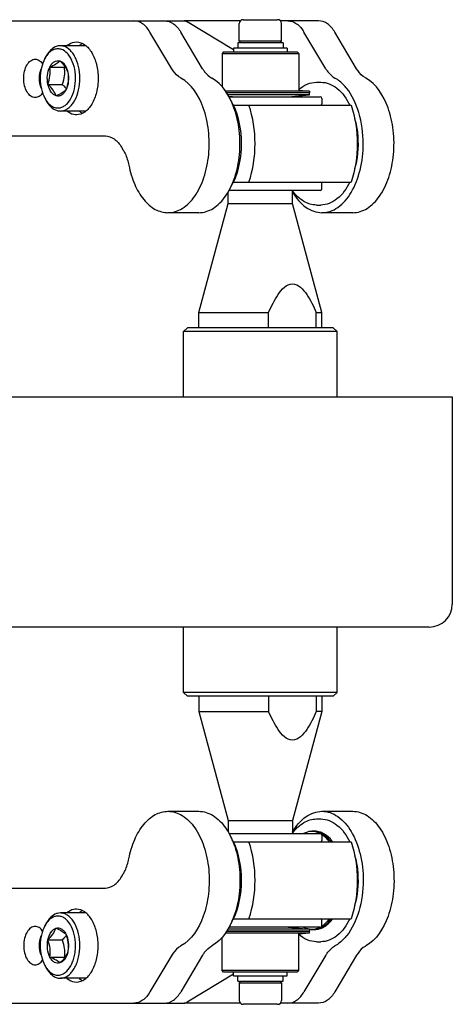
# Model space of a CAD drawing. Header units: millimetres. Extents: x 0 to 7560, y 0 to 5346.
# Tile 112 of 242: x 2393 to 2449, y 4322 to 4451. Entities that reach past the tile are written whole.
import ezdxf

# ---------------------------------------------------------------- set-up
doc = ezdxf.new("R2010")
doc.units = ezdxf.units.MM
for name, color, linetype in [('DUMMY_BOLT_M3_8_SWPW_PBL783', 7, 'Continuous'), ('DUMMY_BOLT_M3_8_SWPW_PBL845', 7, 'Continuous'), ('DUMMY_BOLT_M5_10_PBL786', 7, 'Continuous'), ('DUMMY_BOLT_M5_10_PBL840', 7, 'Continuous'), ('M2002301_PBL806', 7, 'Continuous'), ('M2002301_PBL825', 7, 'Continuous'), ('M2002401_PBL793', 7, 'Continuous'), ('M2002401_PBL839', 7, 'Continuous'), ('M2002501_PBL788', 7, 'Continuous'), ('M2002501_PBL844', 7, 'Continuous'), ('M2200703_PBL811', 7, 'Continuous'), ('M2200805_PBL815', 7, 'Continuous'), ('M2302201_PBL784', 7, 'Continuous'), ('M2302201_PBL836', 7, 'Continuous'), ('M2302401_PBL785', 7, 'Continuous'), ('M2302401_PBL835', 7, 'Continuous'), ('M2302601_PBL827', 7, 'Continuous'), ('M2302801_PBL782', 7, 'Continuous'), ('MISUMI_BD-13_PBL1608', 7, 'Continuous'), ('MISUMI_BD-13_PBL780', 7, 'Continuous'), ('MISUMI_BD-13_PBL781', 7, 'Continuous'), ('MISUMI_BD-13_PBL804', 7, 'Continuous'), ('MISUMI_BD-13_PBL843', 7, 'Continuous'), ('MISUMI_BD-13_PBL847', 7, 'Continuous'), ('MISUMI_MS5-8_PBL1705', 7, 'Continuous'), ('MISUMI_MS5-8_PBL1708', 7, 'Continuous'), ('NSK_F687ZZ1_PBL1607', 7, 'Continuous'), ('NSK_F687ZZ1_PBL1613', 7, 'Continuous'), ('NSK_F687ZZ1_PBL791', 7, 'Continuous'), ('NSK_F687ZZ1_PBL792', 7, 'Continuous'), ('NSK_F687ZZ1_PBL805', 7, 'Continuous'), ('NSK_F687ZZ1_PBL837', 7, 'Continuous'), ('NSK_F687ZZ1_PBL838', 7, 'Continuous'), ('NSK_F687ZZ1_PBL842', 7, 'Continuous')]:
    doc.layers.add(name, color=color, linetype=linetype)

msp = doc.modelspace()

# ---------------------------------------------------------------- linework, layer by layer
at = {"layer": 'DUMMY_BOLT_M3_8_SWPW_PBL783', "color": 7}
for p, q in [((2420.394, 4325.914), (2420.394, 4326.414)), ((2427.394, 4325.914), (2427.394, 4326.414)), ((2420.394, 4325.914), (2427.394, 4325.914)), ((2420.944, 4325.214), (2420.944, 4325.914)), ((2420.944, 4325.214), (2426.844, 4325.214)), ((2421.344, 4325.214), (2421.144, 4325.014)), ((2421.144, 4325.014), (2426.644, 4325.014)), ((2421.144, 4325.014), (2421.144, 4322.714)), ((2426.444, 4325.214), (2426.644, 4325.014)), ((2426.644, 4325.014), (2426.644, 4322.714)), ((2426.844, 4325.214), (2426.844, 4325.914)), ((2426.144, 4322.214), (2421.644, 4322.214))]:
    msp.add_line(p, q, dxfattribs=at)
for centre, start, end in [((2421.644, 4322.714), 180, 270), ((2426.144, 4322.714), 270, 0)]:
    msp.add_arc(centre, 0.5, start, end, dxfattribs=at)
at = {"layer": 'DUMMY_BOLT_M3_8_SWPW_PBL845', "color": 7}
for p, q in [((2421.144, 4447.714), (2421.144, 4450.014)), ((2421.644, 4450.514), (2426.144, 4450.514)), ((2426.644, 4447.714), (2426.644, 4450.014)), ((2426.844, 4447.514), (2420.944, 4447.514)), ((2420.944, 4447.514), (2420.944, 4446.814)), ((2426.644, 4447.714), (2421.144, 4447.714)), ((2421.344, 4447.514), (2421.144, 4447.714)), ((2426.444, 4447.514), (2426.644, 4447.714)), ((2426.844, 4447.514), (2426.844, 4446.814)), ((2427.394, 4446.814), (2420.394, 4446.814)), ((2420.394, 4446.814), (2420.394, 4446.314)), ((2427.394, 4446.814), (2427.394, 4446.314))]:
    msp.add_line(p, q, dxfattribs=at)
for centre, start, end in [((2421.644, 4450.014), 90, 180), ((2426.144, 4450.014), 0, 90)]:
    msp.add_arc(centre, 0.5, start, end, dxfattribs=at)
at = {"layer": 'DUMMY_BOLT_M5_10_PBL786', "color": 7}
for p, q in [((2401.171, 4334.114), (2397.837, 4334.114)), ((2395.808, 4332.439), (2395.952, 4332.706)), ((2396.21, 4330.6), (2398.073, 4330.6)), ((2396.483, 4328.337), (2398.346, 4328.337)), ((2395.808, 4327.289), (2395.952, 4327.022)), ((2401.171, 4325.614), (2397.837, 4325.614))]:
    msp.add_line(p, q, dxfattribs=at)
for centre, radius, start, end in [((2399.002, 4330.728), 3.623, 146.95488, 151.83497), ((2393.654, 4316.609), 12.631, 67.88077, 68.19826), ((2399.007, 4329.002), 3.628, 208.16998, 212.95849)]:
    msp.add_arc(centre, radius, start, end, dxfattribs=at)
for points, knots in [([(2397.336, 4334.03), (2397.054, 4333.935), (2396.495, 4333.558), (2396.118, 4333.016), (2395.952, 4332.706)], [0, 0, 0, 0, 0.4580252, 1, 1, 1, 1]), ([(2397.837, 4334.114), (2397.711, 4334.114), (2397.54, 4334.092), (2397.377, 4334.044), (2397.336, 4334.03)], [0, 0, 0, 0, 0.7459311, 1, 1, 1, 1]), ([(2398.339, 4325.698), (2398.666, 4325.809), (2399.13, 4326.15), (2399.591, 4326.763), (2399.899, 4327.348), (2400.136, 4328.015), (2400.354, 4328.996), (2400.416, 4330.278), (2400.172, 4331.743), (2399.709, 4332.823), (2399.194, 4333.483), (2398.774, 4333.839), (2398.317, 4334.062), (2397.994, 4334.114), (2397.837, 4334.114)], [0, 0, 0, 0, 0.1008776, 0.1595047, 0.2236383, 0.2926373, 0.3653944, 0.5161188, 0.6633359, 0.7953266, 0.8534909, 0.9061981, 0.9543989, 1, 1, 1, 1]), ([(2397.062, 4333.638), (2396.848, 4333.565), (2396.421, 4333.303), (2396.108, 4332.922), (2395.965, 4332.704)], [0, 0, 0, 0, 0.4646646, 1, 1, 1, 1]), ([(2397.97, 4326.09), (2398.664, 4326.324), (2399.305, 4327.264), (2399.657, 4328.406), (2399.83, 4329.375), (2399.827, 4330.607), (2399.506, 4331.971), (2398.975, 4332.923), (2398.416, 4333.433), (2397.976, 4333.662), (2397.51, 4333.74), (2397.206, 4333.686), (2397.062, 4333.638)], [0, 0, 0, 0, 0.2260904, 0.2980183, 0.3735578, 0.5280832, 0.6750414, 0.8021164, 0.8568854, 0.9065544, 0.9532537, 1, 1, 1, 1]), ([(2395.808, 4332.438), (2395.608, 4332.064), (2395.313, 4331.215), (2395.17, 4329.864), (2395.313, 4328.512), (2395.608, 4327.663), (2395.808, 4327.289)], [0, 0, 0, 0, 0.2392932, 0.5000082, 0.7607186, 1, 1, 1, 1]), ([(2396.21, 4330.6), (2396.247, 4330.785), (2396.412, 4331.378), (2396.827, 4331.987), (2397.244, 4332.128)], [0, 0, 0, 0, 0.2996501, 1, 1, 1, 1]), ([(2396.21, 4330.6), (2396.451, 4330.835), (2396.877, 4331.293), (2397.156, 4331.858), (2397.244, 4332.128)], [0, 0, 0, 0, 0.5428439, 1, 1, 1, 1]), ([(2397.244, 4332.128), (2397.358, 4332.166), (2397.61, 4332.197), (2397.982, 4332.066), (2398.308, 4331.785), (2398.475, 4331.533), (2398.55, 4331.391)], [0, 0, 0, 0, 0.2214919, 0.4493174, 0.7055843, 1, 1, 1, 1]), ([(2397.244, 4332.128), (2397.515, 4332.019), (2397.978, 4331.822), (2398.398, 4331.536), (2398.55, 4331.391)], [0, 0, 0, 0, 0.582522, 1, 1, 1, 1]), ([(2396.483, 4328.337), (2396.309, 4328.666), (2396.104, 4329.428), (2396.132, 4330.21), (2396.21, 4330.6)], [0, 0, 0, 0, 0.4832962, 1, 1, 1, 1]), ([(2396.483, 4328.337), (2396.526, 4328.711), (2396.543, 4329.487), (2396.341, 4330.234), (2396.21, 4330.6)], [0, 0, 0, 0, 0.4926029, 1, 1, 1, 1]), ([(2398.615, 4331.2), (2398.576, 4331.148), (2398.407, 4330.938), (2398.22, 4330.743), (2398.073, 4330.6)], [0, 0, 0, 0, 0.2408808, 1, 1, 1, 1]), ([(2398.55, 4331.391), (2398.68, 4331.025), (2398.883, 4330.277), (2398.866, 4329.502), (2398.822, 4329.127)], [0, 0, 0, 0, 0.5073971, 1, 1, 1, 1]), ([(2398.55, 4331.391), (2398.723, 4331.062), (2398.928, 4330.3), (2398.9, 4329.518), (2398.822, 4329.127)], [0, 0, 0, 0, 0.4832962, 1, 1, 1, 1]), ([(2398.822, 4329.127), (2398.734, 4328.858), (2398.456, 4328.293), (2398.03, 4327.835), (2397.789, 4327.6)], [0, 0, 0, 0, 0.4571595, 1, 1, 1, 1]), ([(2398.822, 4329.127), (2398.785, 4328.943), (2398.62, 4328.349), (2398.205, 4327.741), (2397.789, 4327.6)], [0, 0, 0, 0, 0.2996501, 1, 1, 1, 1]), ([(2398.353, 4329.468), (2398.364, 4329.373), (2398.397, 4328.996), (2398.378, 4328.616), (2398.346, 4328.337)], [0, 0, 0, 0, 0.254111, 1, 1, 1, 1]), ([(2397.789, 4327.6), (2397.675, 4327.561), (2397.423, 4327.531), (2397.05, 4327.661), (2396.724, 4327.942), (2396.557, 4328.195), (2396.483, 4328.337)], [0, 0, 0, 0, 0.2214919, 0.4493174, 0.7055843, 1, 1, 1, 1]), ([(2397.789, 4327.6), (2397.637, 4327.745), (2397.217, 4328.031), (2396.754, 4328.228), (2396.483, 4328.337)], [0, 0, 0, 0, 0.4174814, 1, 1, 1, 1]), ([(2395.952, 4327.022), (2396.064, 4326.812), (2396.311, 4326.431), (2396.771, 4325.973), (2397.286, 4325.682), (2397.659, 4325.614), (2397.837, 4325.614)], [0, 0, 0, 0, 0.2897733, 0.5493254, 0.7825457, 1, 1, 1, 1]), ([(2395.963, 4327.028), (2396.087, 4326.836), (2396.36, 4326.496), (2396.867, 4326.132), (2397.427, 4325.978), (2397.799, 4326.032), (2397.97, 4326.09)], [0, 0, 0, 0, 0.2877449, 0.5416552, 0.7725339, 1, 1, 1, 1]), ([(2397.837, 4325.614), (2397.964, 4325.614), (2398.135, 4325.636), (2398.298, 4325.684), (2398.339, 4325.698)], [0, 0, 0, 0, 0.7459311, 1, 1, 1, 1])]:
    msp.add_open_spline(points, degree=3, knots=knots, dxfattribs=at)
msp.add_open_spline([(2398.073, 4330.6), (2398.204, 4330.234), (2398.306, 4329.854), (2398.353, 4329.468)], degree=3, dxfattribs=at)
at = {"layer": 'DUMMY_BOLT_M5_10_PBL840', "color": 7}
for p, q in [((2401.171, 4447.114), (2397.837, 4447.114)), ((2395.808, 4445.439), (2395.952, 4445.706)), ((2396.459, 4444.346), (2398.322, 4444.346)), ((2396.222, 4442.071), (2398.085, 4442.071)), ((2395.808, 4440.289), (2395.952, 4440.022)), ((2401.171, 4438.614), (2397.837, 4438.614))]:
    msp.add_line(p, q, dxfattribs=at)
for centre, radius, start, end in [((2399.004, 4443.728), 3.625, 147.01415, 151.83468), ((2393.751, 4454.893), 11.496, 293.433, 294.00645), ((2399.002, 4441.999), 3.623, 208.16328, 213.02001)]:
    msp.add_arc(centre, radius, start, end, dxfattribs=at)
for points, knots in [([(2397.837, 4447.114), (2397.659, 4447.114), (2397.286, 4447.046), (2396.771, 4446.754), (2396.311, 4446.297), (2396.064, 4445.916), (2395.952, 4445.706)], [0, 0, 0, 0, 0.2174552, 0.4506753, 0.7102268, 1, 1, 1, 1]), ([(2397.837, 4438.614), (2397.995, 4438.614), (2398.322, 4438.666), (2398.782, 4438.893), (2399.205, 4439.256), (2399.722, 4439.927), (2400.184, 4441.022), (2400.419, 4442.504), (2400.333, 4444.032), (2399.99, 4445.225), (2399.553, 4446.026), (2399.079, 4446.627), (2398.605, 4446.953), (2398.274, 4447.05)], [0, 0, 0, 0, 0.0457257, 0.0941009, 0.1470586, 0.2055477, 0.3383055, 0.4861925, 0.6371658, 0.7782568, 0.8419691, 0.9000762, 1, 1, 1, 1]), ([(2397.912, 4446.656), (2397.743, 4446.706), (2397.38, 4446.743), (2396.84, 4446.58), (2396.35, 4446.22), (2396.085, 4445.888), (2395.963, 4445.701)], [0, 0, 0, 0, 0.2263622, 0.4577935, 0.7124043, 1, 1, 1, 1]), ([(2397.121, 4439.071), (2397.265, 4439.029), (2397.572, 4438.989), (2398.036, 4439.087), (2398.472, 4439.335), (2399.021, 4439.869), (2399.536, 4440.84), (2399.837, 4442.217), (2399.818, 4443.682), (2399.528, 4444.85), (2399.127, 4445.642), (2398.685, 4446.237), (2398.23, 4446.563), (2397.912, 4446.656)], [0, 0, 0, 0, 0.0463118, 0.0929958, 0.142978, 0.1982253, 0.3261861, 0.4733045, 0.6269891, 0.772394, 0.8381982, 0.8980448, 1, 1, 1, 1]), ([(2395.808, 4445.438), (2395.608, 4445.065), (2395.313, 4444.215), (2395.17, 4442.864), (2395.313, 4441.513), (2395.608, 4440.663), (2395.808, 4440.289)], [0, 0, 0, 0, 0.2392882, 0.4999992, 0.7607101, 1, 1, 1, 1]), ([(2396.222, 4442.071), (2396.137, 4442.459), (2396.099, 4443.243), (2396.292, 4444.01), (2396.459, 4444.346)], [0, 0, 0, 0, 0.5145339, 1, 1, 1, 1]), ([(2396.222, 4442.071), (2396.347, 4442.439), (2396.538, 4443.192), (2396.509, 4443.97), (2396.459, 4444.346)], [0, 0, 0, 0, 0.5063994, 1, 1, 1, 1]), ([(2396.459, 4444.346), (2396.532, 4444.491), (2396.695, 4444.75), (2397.015, 4445.045), (2397.384, 4445.191), (2397.638, 4445.173), (2397.753, 4445.139)], [0, 0, 0, 0, 0.2956355, 0.5531933, 0.781011, 1, 1, 1, 1]), ([(2396.459, 4444.346), (2396.73, 4444.463), (2397.193, 4444.676), (2397.606, 4444.984), (2397.753, 4445.139)], [0, 0, 0, 0, 0.5797223, 1, 1, 1, 1]), ([(2397.753, 4445.139), (2397.997, 4444.912), (2398.429, 4444.47), (2398.718, 4443.919), (2398.81, 4443.657)], [0, 0, 0, 0, 0.5449808, 1, 1, 1, 1]), ([(2397.753, 4445.139), (2397.878, 4445.102), (2398.199, 4444.924), (2398.588, 4444.404), (2398.752, 4443.924), (2398.81, 4443.657)], [0, 0, 0, 0, 0.2048422, 0.5674329, 1, 1, 1, 1]), ([(2398.322, 4444.346), (2398.334, 4444.253), (2398.376, 4443.875), (2398.377, 4443.493), (2398.347, 4443.208)], [0, 0, 0, 0, 0.2466506, 1, 1, 1, 1]), ([(2398.81, 4443.657), (2398.86, 4443.281), (2398.889, 4442.504), (2398.698, 4441.75), (2398.573, 4441.382)], [0, 0, 0, 0, 0.4936006, 1, 1, 1, 1]), ([(2398.81, 4443.657), (2398.895, 4443.269), (2398.934, 4442.484), (2398.741, 4441.718), (2398.573, 4441.382)], [0, 0, 0, 0, 0.5145339, 1, 1, 1, 1]), ([(2397.279, 4440.589), (2397.155, 4440.625), (2396.833, 4440.804), (2396.444, 4441.323), (2396.28, 4441.804), (2396.222, 4442.071)], [0, 0, 0, 0, 0.2048422, 0.5674329, 1, 1, 1, 1]), ([(2397.279, 4440.589), (2397.186, 4440.851), (2396.897, 4441.402), (2396.466, 4441.844), (2396.222, 4442.071)], [0, 0, 0, 0, 0.4550225, 1, 1, 1, 1]), ([(2398.085, 4442.071), (2398.134, 4442.026), (2398.32, 4441.848), (2398.496, 4441.661), (2398.617, 4441.513)], [0, 0, 0, 0, 0.2581112, 1, 1, 1, 1]), ([(2398.573, 4441.382), (2398.425, 4441.228), (2398.012, 4440.92), (2397.549, 4440.706), (2397.279, 4440.589)], [0, 0, 0, 0, 0.4202811, 1, 1, 1, 1]), ([(2398.573, 4441.382), (2398.501, 4441.237), (2398.338, 4440.977), (2398.017, 4440.683), (2397.648, 4440.536), (2397.394, 4440.555), (2397.279, 4440.589)], [0, 0, 0, 0, 0.2956355, 0.5531933, 0.781011, 1, 1, 1, 1]), ([(2395.952, 4440.022), (2396.125, 4439.7), (2396.516, 4439.14), (2397.106, 4438.764), (2397.401, 4438.677)], [0, 0, 0, 0, 0.5434607, 1, 1, 1, 1]), ([(2395.965, 4440.025), (2396.113, 4439.797), (2396.442, 4439.4), (2396.895, 4439.137), (2397.121, 4439.071)], [0, 0, 0, 0, 0.5367437, 1, 1, 1, 1])]:
    msp.add_open_spline(points, degree=3, knots=knots, dxfattribs=at)
for points in [[(2398.274, 4447.05), (2398.133, 4447.092), (2397.984, 4447.114), (2397.837, 4447.114)], [(2398.347, 4443.208), (2398.307, 4442.821), (2398.21, 4442.439), (2398.085, 4442.071)], [(2397.401, 4438.677), (2397.542, 4438.636), (2397.69, 4438.614), (2397.837, 4438.614)]]:
    msp.add_open_spline(points, degree=3, dxfattribs=at)
at = {"layer": 'M2002301_PBL806', "color": 7}
for p, q in [((2415.894, 4362.364), (2415.894, 4360.364)), ((2424.963, 4362.364), (2424.963, 4360.364)), ((2431.179, 4362.364), (2431.179, 4360.364)), ((2431.894, 4362.364), (2431.894, 4360.364)), ((2415.894, 4360.364), (2424.963, 4360.364)), ((2415.894, 4360.364), (2419.694, 4346.182)), ((2431.894, 4360.364), (2428.094, 4346.182)), ((2431.894, 4360.364), (2431.179, 4360.364)), ((2419.694, 4346.182), (2428.094, 4346.182)), ((2419.694, 4346.182), (2419.694, 4344.669)), ((2428.094, 4346.182), (2428.094, 4344.464))]:
    msp.add_line(p, q, dxfattribs=at)
msp.add_open_spline([(2431.179, 4360.364), (2430.999, 4359.958), (2430.624, 4359.162), (2429.967, 4358.035), (2429.225, 4357.056), (2428.071, 4356.431), (2426.916, 4357.056), (2426.174, 4358.035), (2425.517, 4359.162), (2425.143, 4359.958), (2424.963, 4360.364)], degree=3, knots=[0, 0, 0, 0, 0.1321698, 0.261999, 0.3867483, 0.500001, 0.613254, 0.7380016, 0.8678303, 1, 1, 1, 1], dxfattribs=at)
at = {"layer": 'M2002301_PBL825', "color": 7}
for p, q in [((2419.694, 4426.546), (2419.694, 4428.059)), ((2428.094, 4426.546), (2428.094, 4428.264)), ((2415.894, 4412.364), (2419.694, 4426.546)), ((2419.694, 4426.546), (2428.094, 4426.546)), ((2431.894, 4412.364), (2428.094, 4426.546)), ((2415.894, 4412.364), (2424.963, 4412.364)), ((2415.894, 4410.364), (2415.894, 4412.364)), ((2424.963, 4410.364), (2424.963, 4412.364)), ((2431.179, 4412.364), (2431.894, 4412.364)), ((2431.179, 4410.364), (2431.179, 4412.364)), ((2431.894, 4410.364), (2431.894, 4412.364))]:
    msp.add_line(p, q, dxfattribs=at)
msp.add_open_spline([(2424.963, 4412.364), (2425.143, 4412.77), (2425.517, 4413.566), (2426.174, 4414.693), (2426.916, 4415.672), (2428.071, 4416.297), (2429.225, 4415.672), (2429.967, 4414.693), (2430.624, 4413.566), (2430.999, 4412.77), (2431.179, 4412.364)], degree=3, knots=[0, 0, 0, 0, 0.1321698, 0.261999, 0.3867483, 0.500001, 0.613254, 0.7380016, 0.8678303, 1, 1, 1, 1], dxfattribs=at)
at = {"layer": 'M2002401_PBL793', "color": 7}
for p, q in [((2420.358, 4343.364), (2435.722, 4343.364)), ((2420.359, 4333.364), (2435.722, 4333.364))]:
    msp.add_line(p, q, dxfattribs=at)
for points in [[(2422.401, 4333.364), (2422.95, 4334.96), (2423.449, 4338.364), (2422.95, 4341.768), (2422.401, 4343.364)], [(2435.722, 4343.364), (2436.272, 4341.768), (2436.771, 4338.364), (2436.272, 4334.96), (2435.722, 4333.364)]]:
    msp.add_open_spline(points, degree=3, dxfattribs=at)
at = {"layer": 'M2002401_PBL839', "color": 7}
for p, q in [((2420.358, 4439.364), (2435.722, 4439.364)), ((2420.359, 4429.364), (2435.722, 4429.364))]:
    msp.add_line(p, q, dxfattribs=at)
for points in [[(2422.401, 4429.364), (2422.95, 4430.96), (2423.449, 4434.364), (2422.95, 4437.768), (2422.401, 4439.364)], [(2435.722, 4439.364), (2436.272, 4437.768), (2436.771, 4434.364), (2436.272, 4430.96), (2435.722, 4429.364)]]:
    msp.add_open_spline(points, degree=3, dxfattribs=at)
at = {"layer": 'M2002501_PBL788', "color": 7}
for p, q in [((2418.894, 4326.614), (2418.894, 4330.981)), ((2428.894, 4326.614), (2428.894, 4331.388)), ((2428.894, 4326.614), (2418.894, 4326.614)), ((2419.094, 4326.414), (2418.894, 4326.614)), ((2428.694, 4326.414), (2419.095, 4326.414)), ((2428.694, 4326.414), (2428.894, 4326.614))]:
    msp.add_line(p, q, dxfattribs=at)
at = {"layer": 'M2002501_PBL844', "color": 7}
for p, q in [((2419.094, 4446.314), (2418.894, 4446.114)), ((2418.894, 4446.114), (2428.894, 4446.114)), ((2418.894, 4446.114), (2418.894, 4441.747)), ((2419.095, 4446.314), (2428.694, 4446.314)), ((2428.694, 4446.314), (2428.894, 4446.114)), ((2428.894, 4446.114), (2428.894, 4441.339))]:
    msp.add_line(p, q, dxfattribs=at)
at = {"layer": 'M2200703_PBL811', "color": 7}
for p, q in [((2414.394, 4410.364), (2413.894, 4409.864)), ((2433.894, 4409.864), (2413.894, 4409.864)), ((2413.894, 4401.364), (2413.894, 4409.864)), ((2433.394, 4410.364), (2414.394, 4410.364)), ((2433.394, 4410.364), (2433.894, 4409.864)), ((2433.894, 4401.364), (2433.894, 4409.864)), ((2413.894, 4362.864), (2413.894, 4371.364)), ((2433.894, 4362.864), (2433.894, 4371.364)), ((2433.894, 4362.864), (2413.894, 4362.864)), ((2414.394, 4362.364), (2413.894, 4362.864)), ((2433.394, 4362.364), (2414.394, 4362.364)), ((2433.394, 4362.364), (2433.894, 4362.864))]:
    msp.add_line(p, q, dxfattribs=at)
at = {"layer": 'M2200805_PBL815', "color": 7}
for p, q in [((1997.663, 4401.364), (2448.894, 4401.364)), ((2448.894, 4401.364), (2448.894, 4374.364)), ((2445.894, 4371.364), (1962.862, 4371.364))]:
    msp.add_line(p, q, dxfattribs=at)
msp.add_arc((2445.894, 4374.364), 3, 270, 0, dxfattribs=at)
at = {"layer": 'M2302201_PBL784', "color": 7}
for p, q in [((2431.919, 4347.364), (2435.932, 4347.364)), ((2432.424, 4328.602), (2429.575, 4323.828)), ((2436.436, 4328.602), (2433.588, 4323.828)), ((2421.311, 4322.364), (2413.966, 4322.364)), ((2431.478, 4322.364), (2426.477, 4322.364))]:
    msp.add_line(p, q, dxfattribs=at)
for points, knots in [([(2428.091, 4344.676), (2428.539, 4345.438), (2429.569, 4346.748), (2431.189, 4347.364), (2431.919, 4347.364)], [0, 0, 0, 0, 0.5476437, 1, 1, 1, 1]), ([(2431.919, 4347.364), (2432.273, 4347.364), (2433.009, 4347.238), (2434.446, 4346.482), (2435.952, 4344.644), (2437.038, 4341.734), (2437.289, 4339.519), (2437.289, 4338.363)], [0, 0, 0, 0, 0.0929816, 0.1919428, 0.4209948, 0.6962676, 1, 1, 1, 1]), ([(2435.932, 4347.364), (2436.577, 4347.364), (2437.994, 4346.894), (2439.612, 4345.162), (2440.758, 4342.703), (2441.345, 4339.765), (2441.309, 4336.654), (2440.532, 4333.091), (2439.024, 4330.596), (2437.612, 4329.816)], [0, 0, 0, 0, 0.0922235, 0.2007271, 0.3301354, 0.4752226, 0.6256434, 0.7695978, 1, 1, 1, 1]), ([(2437.289, 4338.363), (2437.289, 4337.004), (2436.957, 4334.452), (2435.869, 4332.073), (2435.129, 4331.148)], [0, 0, 0, 0, 0.53422, 1, 1, 1, 1]), ([(2435.129, 4331.148), (2435.016, 4331.007), (2434.571, 4330.495), (2434.035, 4330.056), (2433.6, 4329.816)], [0, 0, 0, 0, 0.2670008, 1, 1, 1, 1]), ([(2432.424, 4328.602), (2432.503, 4328.736), (2432.816, 4329.207), (2433.24, 4329.617), (2433.6, 4329.816)], [0, 0, 0, 0, 0.2747053, 1, 1, 1, 1]), ([(2437.612, 4329.816), (2437.499, 4329.753), (2437.026, 4329.436), (2436.66, 4328.978), (2436.436, 4328.602)], [0, 0, 0, 0, 0.2283127, 1, 1, 1, 1]), ([(2427.466, 4322.364), (2427.867, 4322.364), (2428.756, 4322.698), (2429.327, 4323.412), (2429.575, 4323.828)], [0, 0, 0, 0, 0.4530056, 1, 1, 1, 1]), ([(2433.588, 4323.828), (2433.339, 4323.412), (2432.769, 4322.698), (2431.879, 4322.364), (2431.478, 4322.364)], [0, 0, 0, 0, 0.5469944, 1, 1, 1, 1])]:
    msp.add_open_spline(points, degree=3, knots=knots, dxfattribs=at)
at = {"layer": 'M2302201_PBL836', "color": 7}
for p, q in [((2381.726, 4450.364), (2411.416, 4450.364)), ((2412.361, 4444.125), (2409.512, 4448.899)), ((2416.373, 4444.125), (2413.525, 4448.899)), ((2381.726, 4435.364), (2403.696, 4435.364)), ((2405.805, 4433.899), (2406.033, 4433.519)), ((2415.869, 4425.364), (2411.857, 4425.364))]:
    msp.add_line(p, q, dxfattribs=at)
for points, knots in [([(2409.512, 4448.899), (2409.264, 4449.315), (2408.694, 4450.03), (2407.804, 4450.364), (2407.403, 4450.364)], [0, 0, 0, 0, 0.5469944, 1, 1, 1, 1]), ([(2411.416, 4450.364), (2411.817, 4450.364), (2412.706, 4450.03), (2413.277, 4449.315), (2413.525, 4448.899)], [0, 0, 0, 0, 0.4530056, 1, 1, 1, 1]), ([(2398.673, 4447.126), (2398.766, 4447.203), (2399.133, 4447.468), (2399.593, 4447.614), (2399.924, 4447.614)], [0, 0, 0, 0, 0.26916, 1, 1, 1, 1]), ([(2399.924, 4447.614), (2400.305, 4447.614), (2401.15, 4447.295), (2402.047, 4446.179), (2402.627, 4444.642), (2402.827, 4442.864), (2402.627, 4441.085), (2402.047, 4439.549), (2401.15, 4438.433), (2400.305, 4438.114), (2399.924, 4438.114)], [0, 0, 0, 0, 0.0950665, 0.2098471, 0.3477914, 0.5, 0.6522086, 0.7901529, 0.9049335, 1, 1, 1, 1]), ([(2394.554, 4440.364), (2394.353, 4440.364), (2393.908, 4440.532), (2393.436, 4441.119), (2393.131, 4441.928), (2393.026, 4442.864), (2393.131, 4443.8), (2393.436, 4444.608), (2393.908, 4445.196), (2394.353, 4445.364), (2394.554, 4445.364)], [0, 0, 0, 0, 0.0950719, 0.2098478, 0.3477908, 0.5, 0.6522092, 0.7901522, 0.9049281, 1, 1, 1, 1]), ([(2394.554, 4445.364), (2394.734, 4445.364), (2395.13, 4445.233), (2395.404, 4444.935), (2395.525, 4444.761)], [0, 0, 0, 0, 0.4592195, 1, 1, 1, 1]), ([(2413.537, 4442.912), (2413.424, 4442.974), (2412.95, 4443.291), (2412.585, 4443.749), (2412.361, 4444.125)], [0, 0, 0, 0, 0.2283127, 1, 1, 1, 1]), ([(2416.373, 4444.125), (2416.453, 4443.992), (2416.766, 4443.521), (2417.19, 4443.111), (2417.549, 4442.912)], [0, 0, 0, 0, 0.2747053, 1, 1, 1, 1]), ([(2411.856, 4425.364), (2412.502, 4425.364), (2413.919, 4425.833), (2415.537, 4427.566), (2416.683, 4430.024), (2417.27, 4432.963), (2417.234, 4436.073), (2416.457, 4439.637), (2414.949, 4442.132), (2413.537, 4442.912)], [0, 0, 0, 0, 0.0922235, 0.2007271, 0.3301354, 0.4752226, 0.6256434, 0.7695978, 1, 1, 1, 1]), ([(2415.869, 4425.364), (2416.515, 4425.364), (2417.931, 4425.833), (2419.549, 4427.566), (2420.695, 4430.024), (2421.283, 4432.963), (2421.246, 4436.073), (2420.469, 4439.637), (2418.962, 4442.132), (2417.549, 4442.912)], [0, 0, 0, 0, 0.0922235, 0.2007271, 0.3301354, 0.4752226, 0.6256434, 0.7695978, 1, 1, 1, 1]), ([(2395.527, 4440.969), (2395.406, 4440.794), (2395.131, 4440.496), (2394.735, 4440.364), (2394.554, 4440.364)], [0, 0, 0, 0, 0.5409221, 1, 1, 1, 1]), ([(2399.924, 4438.114), (2399.816, 4438.114), (2399.362, 4438.157), (2398.939, 4438.382), (2398.673, 4438.602)], [0, 0, 0, 0, 0.2387521, 1, 1, 1, 1]), ([(2403.696, 4435.364), (2404.097, 4435.364), (2404.987, 4435.03), (2405.557, 4434.315), (2405.805, 4433.899)], [0, 0, 0, 0, 0.4530056, 1, 1, 1, 1]), ([(2406.033, 4433.519), (2406.117, 4433.377), (2406.445, 4432.756), (2406.653, 4432.075), (2406.756, 4431.548)], [0, 0, 0, 0, 0.2344173, 1, 1, 1, 1]), ([(2406.756, 4431.548), (2406.924, 4430.694), (2407.393, 4429.107), (2408.546, 4427.096), (2410.051, 4425.719), (2411.286, 4425.364), (2411.856, 4425.364)], [0, 0, 0, 0, 0.3039444, 0.5726116, 0.800828, 1, 1, 1, 1])]:
    msp.add_open_spline(points, degree=3, knots=knots, dxfattribs=at)
for points in [[(2400.3, 4447.144), (2400.429, 4447.248), (2400.569, 4447.341), (2400.718, 4447.415)], [(2400.718, 4438.312), (2400.569, 4438.387), (2400.429, 4438.479), (2400.3, 4438.584)]]:
    msp.add_open_spline(points, degree=3, dxfattribs=at)
at = {"layer": 'M2302401_PBL785', "color": 7}
for p, q in [((2411.857, 4347.364), (2415.869, 4347.364)), ((2405.805, 4338.828), (2406.033, 4339.209)), ((2381.726, 4337.364), (2403.696, 4337.364)), ((2412.361, 4328.602), (2409.512, 4323.828)), ((2416.373, 4328.602), (2413.525, 4323.828)), ((2381.726, 4322.364), (2411.416, 4322.364))]:
    msp.add_line(p, q, dxfattribs=at)
for points, knots in [([(2406.756, 4341.18), (2406.924, 4342.034), (2407.393, 4343.62), (2408.546, 4345.632), (2410.051, 4347.008), (2411.286, 4347.364), (2411.856, 4347.364)], [0, 0, 0, 0, 0.3039444, 0.5726116, 0.800828, 1, 1, 1, 1]), ([(2411.856, 4347.364), (2412.502, 4347.364), (2413.919, 4346.894), (2415.537, 4345.162), (2416.683, 4342.703), (2417.27, 4339.765), (2417.234, 4336.654), (2416.457, 4333.091), (2414.949, 4330.596), (2413.537, 4329.816)], [0, 0, 0, 0, 0.0922235, 0.2007271, 0.3301354, 0.4752226, 0.6256434, 0.7695978, 1, 1, 1, 1]), ([(2415.869, 4347.364), (2416.515, 4347.364), (2417.931, 4346.894), (2419.549, 4345.162), (2420.695, 4342.703), (2421.283, 4339.765), (2421.246, 4336.654), (2420.469, 4333.091), (2418.962, 4330.596), (2417.549, 4329.816)], [0, 0, 0, 0, 0.0922235, 0.2007271, 0.3301354, 0.4752226, 0.6256434, 0.7695978, 1, 1, 1, 1]), ([(2406.033, 4339.209), (2406.117, 4339.35), (2406.445, 4339.972), (2406.653, 4340.653), (2406.756, 4341.18)], [0, 0, 0, 0, 0.2344173, 1, 1, 1, 1]), ([(2403.696, 4337.364), (2404.097, 4337.364), (2404.987, 4337.698), (2405.557, 4338.412), (2405.805, 4338.828)], [0, 0, 0, 0, 0.4530056, 1, 1, 1, 1]), ([(2399.924, 4334.614), (2399.816, 4334.614), (2399.362, 4334.571), (2398.939, 4334.345), (2398.673, 4334.126)], [0, 0, 0, 0, 0.2387521, 1, 1, 1, 1]), ([(2399.924, 4325.114), (2400.305, 4325.114), (2401.15, 4325.433), (2402.047, 4326.549), (2402.627, 4328.085), (2402.827, 4329.864), (2402.627, 4331.642), (2402.047, 4333.179), (2401.15, 4334.295), (2400.305, 4334.614), (2399.924, 4334.614)], [0, 0, 0, 0, 0.0950665, 0.2098471, 0.3477914, 0.5, 0.6522086, 0.7901529, 0.9049335, 1, 1, 1, 1]), ([(2394.554, 4332.364), (2394.353, 4332.364), (2393.908, 4332.196), (2393.436, 4331.608), (2393.131, 4330.8), (2393.026, 4329.864), (2393.131, 4328.928), (2393.436, 4328.119), (2393.908, 4327.532), (2394.353, 4327.364), (2394.554, 4327.364)], [0, 0, 0, 0, 0.0950719, 0.2098478, 0.3477908, 0.5, 0.6522092, 0.7901522, 0.9049281, 1, 1, 1, 1]), ([(2395.528, 4331.757), (2395.407, 4331.933), (2395.132, 4332.232), (2394.735, 4332.364), (2394.554, 4332.364)], [0, 0, 0, 0, 0.5409655, 1, 1, 1, 1]), ([(2413.537, 4329.816), (2413.424, 4329.753), (2412.95, 4329.436), (2412.585, 4328.978), (2412.361, 4328.602)], [0, 0, 0, 0, 0.2283127, 1, 1, 1, 1]), ([(2416.373, 4328.602), (2416.453, 4328.736), (2416.766, 4329.207), (2417.19, 4329.617), (2417.549, 4329.816)], [0, 0, 0, 0, 0.2747053, 1, 1, 1, 1]), ([(2394.554, 4327.364), (2394.734, 4327.364), (2395.128, 4327.494), (2395.402, 4327.79), (2395.523, 4327.963)], [0, 0, 0, 0, 0.4594005, 1, 1, 1, 1]), ([(2398.673, 4325.602), (2398.766, 4325.524), (2399.133, 4325.26), (2399.593, 4325.114), (2399.924, 4325.114)], [0, 0, 0, 0, 0.26916, 1, 1, 1, 1]), ([(2409.512, 4323.828), (2409.264, 4323.412), (2408.694, 4322.698), (2407.804, 4322.364), (2407.403, 4322.364)], [0, 0, 0, 0, 0.5469944, 1, 1, 1, 1]), ([(2411.416, 4322.364), (2411.817, 4322.364), (2412.706, 4322.698), (2413.277, 4323.412), (2413.525, 4323.828)], [0, 0, 0, 0, 0.4530056, 1, 1, 1, 1])]:
    msp.add_open_spline(points, degree=3, knots=knots, dxfattribs=at)
for points in [[(2400.718, 4334.415), (2400.569, 4334.341), (2400.429, 4334.248), (2400.3, 4334.144)], [(2400.3, 4325.584), (2400.429, 4325.479), (2400.569, 4325.387), (2400.718, 4325.312)]]:
    msp.add_open_spline(points, degree=3, dxfattribs=at)
at = {"layer": 'M2302401_PBL835', "color": 7}
for p, q in [((2421.311, 4450.364), (2413.966, 4450.364)), ((2431.478, 4450.364), (2426.477, 4450.364)), ((2432.424, 4444.125), (2429.575, 4448.899)), ((2436.436, 4444.125), (2433.588, 4448.899)), ((2435.932, 4425.364), (2431.919, 4425.364))]:
    msp.add_line(p, q, dxfattribs=at)
for points, knots in [([(2427.466, 4450.364), (2427.867, 4450.364), (2428.756, 4450.03), (2429.327, 4449.315), (2429.575, 4448.899)], [0, 0, 0, 0, 0.4530056, 1, 1, 1, 1]), ([(2433.588, 4448.899), (2433.339, 4449.315), (2432.769, 4450.03), (2431.879, 4450.364), (2431.478, 4450.364)], [0, 0, 0, 0, 0.5469944, 1, 1, 1, 1]), ([(2432.424, 4444.125), (2432.503, 4443.992), (2432.816, 4443.521), (2433.24, 4443.111), (2433.6, 4442.912)], [0, 0, 0, 0, 0.2747053, 1, 1, 1, 1]), ([(2437.612, 4442.912), (2437.499, 4442.974), (2437.026, 4443.291), (2436.66, 4443.749), (2436.436, 4444.125)], [0, 0, 0, 0, 0.2283127, 1, 1, 1, 1]), ([(2435.129, 4441.579), (2435.016, 4441.721), (2434.571, 4442.233), (2434.035, 4442.671), (2433.6, 4442.912)], [0, 0, 0, 0, 0.2670008, 1, 1, 1, 1]), ([(2435.932, 4425.364), (2436.577, 4425.364), (2437.994, 4425.833), (2439.612, 4427.566), (2440.758, 4430.024), (2441.345, 4432.963), (2441.309, 4436.073), (2440.532, 4439.637), (2439.024, 4442.132), (2437.612, 4442.912)], [0, 0, 0, 0, 0.0922235, 0.2007271, 0.3301354, 0.4752226, 0.6256434, 0.7695978, 1, 1, 1, 1]), ([(2437.289, 4434.365), (2437.289, 4435.723), (2436.957, 4438.275), (2435.869, 4440.654), (2435.129, 4441.579)], [0, 0, 0, 0, 0.53422, 1, 1, 1, 1]), ([(2431.919, 4425.364), (2432.273, 4425.364), (2433.009, 4425.489), (2434.446, 4426.245), (2435.952, 4428.083), (2437.038, 4430.993), (2437.289, 4433.209), (2437.289, 4434.365)], [0, 0, 0, 0, 0.0929816, 0.1919428, 0.4209948, 0.6962676, 1, 1, 1, 1]), ([(2428.091, 4428.052), (2428.539, 4427.29), (2429.569, 4425.98), (2431.189, 4425.364), (2431.919, 4425.364)], [0, 0, 0, 0, 0.5476437, 1, 1, 1, 1])]:
    msp.add_open_spline(points, degree=3, knots=knots, dxfattribs=at)
at = {"layer": 'M2302601_PBL827', "color": 7}
for p, q in [((2411.416, 4450.364), (2413.966, 4450.364)), ((2420.394, 4446.571), (2414.374, 4450.243))]:
    msp.add_line(p, q, dxfattribs=at)
msp.add_open_spline([(2413.966, 4450.364), (2414.108, 4450.364), (2414.253, 4450.317), (2414.374, 4450.243)], degree=3, dxfattribs=at)
at = {"layer": 'M2302801_PBL782', "color": 7}
for p, q in [((2420.394, 4326.157), (2414.374, 4322.484)), ((2411.416, 4322.364), (2413.966, 4322.364))]:
    msp.add_line(p, q, dxfattribs=at)
msp.add_open_spline([(2413.966, 4322.364), (2414.108, 4322.364), (2414.253, 4322.411), (2414.374, 4322.484)], degree=3, dxfattribs=at)
at = {"layer": 'MISUMI_BD-13_PBL1608', "color": 7}
for centre, radius, start, end in [((2430.957, 4342.512), 2.252, 90.00731, 94.31713), ((2430.897, 4342.226), 2.545, 70.93961, 72.09032), ((2430.863, 4342.131), 2.646, 65.35478, 70.90878), ((2430.957, 4334.216), 2.252, 265.68287, 269.99269), ((2430.9, 4334.493), 2.536, 287.22488, 289.0621), ((2430.863, 4334.596), 2.646, 289.09121, 294.64522)]:
    msp.add_arc(centre, radius, start, end, dxfattribs=at)
for points in [[(2431.679, 4344.647), (2431.447, 4344.723), (2431.2, 4344.764), (2430.956, 4344.764)], [(2430.956, 4331.964), (2431.19, 4331.964), (2431.427, 4332.002), (2431.651, 4332.071)]]:
    msp.add_open_spline(points, degree=3, dxfattribs=at)
for points, knots in [([(2433.322, 4343.388), (2433.224, 4343.517), (2432.844, 4343.974), (2432.36, 4344.355), (2431.966, 4344.536)], [0, 0, 0, 0, 0.2710648, 1, 1, 1, 1]), ([(2431.966, 4332.192), (2432.091, 4332.249), (2432.614, 4332.539), (2433.046, 4332.975), (2433.322, 4333.34)], [0, 0, 0, 0, 0.2321298, 1, 1, 1, 1])]:
    msp.add_open_spline(points, degree=3, knots=knots, dxfattribs=at)
at = {"layer": 'MISUMI_BD-13_PBL780', "color": 7}
for p, q in [((2419.307, 4331.515), (2430.294, 4331.515)), ((2419.499, 4331.764), (2430.272, 4331.764)), ((2428.896, 4331.389), (2430.294, 4331.515)), ((2430.294, 4331.515), (2430.272, 4331.764))]:
    msp.add_line(p, q, dxfattribs=at)
at = {"layer": 'MISUMI_BD-13_PBL781', "color": 7}
for p, q in [((2430.272, 4331.764), (2419.499, 4331.764)), ((2430.294, 4332.013), (2419.662, 4332.013)), ((2420.272, 4332.264), (2419.762, 4332.218)), ((2427.517, 4332.264), (2430.294, 4332.013)), ((2430.294, 4332.013), (2430.272, 4331.764))]:
    msp.add_line(p, q, dxfattribs=at)
at = {"layer": 'MISUMI_BD-13_PBL804', "color": 7}
for p, q in [((2430.272, 4440.964), (2419.499, 4440.964)), ((2430.294, 4440.715), (2419.662, 4440.715)), ((2420.272, 4440.464), (2419.762, 4440.51)), ((2427.517, 4440.464), (2430.294, 4440.715)), ((2430.294, 4440.715), (2430.272, 4440.964))]:
    msp.add_line(p, q, dxfattribs=at)
at = {"layer": 'MISUMI_BD-13_PBL843', "color": 7}
for p, q in [((2430.294, 4441.213), (2419.307, 4441.213)), ((2430.272, 4440.964), (2419.499, 4440.964)), ((2428.896, 4441.339), (2430.294, 4441.213)), ((2430.294, 4441.213), (2430.272, 4440.964))]:
    msp.add_line(p, q, dxfattribs=at)
at = {"layer": 'MISUMI_BD-13_PBL847', "color": 7}
for q in [(2430.291, 4332.004), (2430.291, 4332.002)]:
    msp.add_line((2430.299, 4332.001), q, dxfattribs=at)
for centre, radius, start, end in [((2430.565, 4342.405), 2.337, 96.52687, 101.87251), ((2430.556, 4342.478), 2.264, 91.45456, 96.51788), ((2430.756, 4342.492), 2.272, 91.44039, 96.51793), ((2430.555, 4342.511), 2.23, 90.00061, 91.44329), ((2430.555, 4342.496), 2.246, 85.42162, 89.99164), ((2430.755, 4342.526), 2.238, 90.0006, 91.42904), ((2430.55, 4342.44), 2.301, 80.68758, 85.41557), ((2430.755, 4342.528), 2.236, 89.17156, 89.9998), ((2430.754, 4342.506), 2.258, 85.24424, 89.16542), ((2430.422, 4342.028), 2.735, 63.56248, 66.65887), ((2430.389, 4341.961), 2.809, 62.50381, 63.57116), ((2430.649, 4342.105), 2.675, 66.59491, 67.70412), ((2430.603, 4342), 2.789, 61.23496, 66.56348), ((2430.269, 4341.752), 3.05, 57.08016, 58.23277), ((2430.529, 4341.864), 2.944, 58.6438, 61.25639), ((2430.556, 4334.25), 2.264, 263.48212, 268.54544), ((2430.756, 4334.236), 2.272, 263.48207, 268.55961), ((2430.555, 4334.217), 2.23, 268.55671, 269.99939), ((2430.555, 4334.232), 2.246, 270.00836, 274.57838), ((2430.755, 4334.202), 2.238, 268.57096, 269.9994), ((2430.55, 4334.288), 2.301, 274.58443, 279.31242), ((2430.755, 4334.199), 2.236, 270.0002, 270.82844), ((2430.754, 4334.222), 2.258, 270.83458, 274.75576), ((2430.427, 4334.689), 2.723, 293.33715, 295.79527), ((2430.394, 4334.756), 2.798, 295.7923, 297.49809), ((2430.653, 4334.613), 2.664, 291.63505, 293.40692), ((2430.603, 4334.727), 2.789, 293.43651, 298.76504), ((2430.269, 4334.975), 3.05, 301.76723, 302.91984), ((2430.529, 4334.864), 2.944, 298.74361, 301.3562)]:
    msp.add_arc(centre, radius, start, end, dxfattribs=at)
for points in [[(2429.548, 4344.514), (2429.719, 4344.592), (2429.9, 4344.653), (2430.084, 4344.692)], [(2431.505, 4344.539), (2431.319, 4344.619), (2431.122, 4344.678), (2430.922, 4344.711)], [(2431.664, 4344.579), (2431.435, 4344.673), (2431.189, 4344.736), (2430.941, 4344.756)], [(2430.084, 4332.036), (2429.9, 4332.074), (2429.719, 4332.136), (2429.548, 4332.214)], [(2430.922, 4332.016), (2431.122, 4332.049), (2431.319, 4332.109), (2431.505, 4332.189)], [(2430.941, 4331.972), (2431.179, 4331.991), (2431.415, 4332.049), (2431.636, 4332.137)]]:
    msp.add_open_spline(points, degree=3, dxfattribs=at)
for points, knots in [([(2432.896, 4343.392), (2432.824, 4343.486), (2432.54, 4343.831), (2432.202, 4344.134), (2431.927, 4344.312)], [0, 0, 0, 0, 0.265311, 1, 1, 1, 1]), ([(2433.12, 4343.388), (2433.042, 4343.491), (2432.735, 4343.866), (2432.364, 4344.193), (2432.061, 4344.378)], [0, 0, 0, 0, 0.2666769, 1, 1, 1, 1]), ([(2431.927, 4332.415), (2432.015, 4332.473), (2432.378, 4332.734), (2432.688, 4333.065), (2432.896, 4333.336)], [0, 0, 0, 0, 0.2361141, 1, 1, 1, 1]), ([(2432.061, 4332.35), (2432.158, 4332.409), (2432.558, 4332.685), (2432.896, 4333.044), (2433.12, 4333.34)], [0, 0, 0, 0, 0.2350539, 1, 1, 1, 1])]:
    msp.add_open_spline(points, degree=3, knots=knots, dxfattribs=at)
at = {"layer": 'MISUMI_MS5-8_PBL1705', "color": 7}
msp.add_open_spline([(2395.298, 4331.092), (2394.988, 4330.338), (2394.987, 4329.402), (2395.293, 4328.647)], degree=3, dxfattribs=at)
at = {"layer": 'MISUMI_MS5-8_PBL1708', "color": 7}
msp.add_open_spline([(2395.288, 4444.067), (2394.991, 4443.324), (2394.991, 4442.412), (2395.284, 4441.668)], degree=3, dxfattribs=at)
at = {"layer": 'NSK_F687ZZ1_PBL1607', "color": 7}
for centre, radius, start, end in [((2413.144, 4339.869), 8.042, 25.93798, 30.35258), ((2413.133, 4336.864), 8.054, 329.75784, 334.06669)]:
    msp.add_arc(centre, radius, start, end, dxfattribs=at)
msp.add_open_spline([(2420.376, 4333.342), (2421.125, 4334.881), (2421.765, 4338.364), (2421.125, 4341.848), (2420.375, 4343.387)], degree=3, knots=[0, 0, 0, 0, 0.5000098, 1, 1, 1, 1], dxfattribs=at)
at = {"layer": 'NSK_F687ZZ1_PBL1613', "color": 7}
for centre, radius, start, end in [((2413.138, 4435.866), 8.047, 25.93903, 30.29659), ((2413.138, 4432.861), 8.048, 329.69722, 334.06782)]:
    msp.add_arc(centre, radius, start, end, dxfattribs=at)
msp.add_open_spline([(2420.376, 4429.342), (2421.125, 4430.881), (2421.765, 4434.364), (2421.125, 4437.848), (2420.375, 4439.387)], degree=3, knots=[0, 0, 0, 0, 0.5000098, 1, 1, 1, 1], dxfattribs=at)
at = {"layer": 'NSK_F687ZZ1_PBL791', "color": 7}
for p, q in [((2431.197, 4346.364), (2431.759, 4346.364)), ((2428.083, 4344.51), (2428.093, 4344.525)), ((2428.115, 4344.449), (2428.125, 4344.464)), ((2431.197, 4330.364), (2431.759, 4330.364))]:
    msp.add_line(p, q, dxfattribs=at)
for centre, radius, start, end in [((2425.169, 4338.658), 11.417, 13.15359, 14.81624), ((2425.166, 4338.07), 11.42, 345.0903, 346.94231)]:
    msp.add_arc(centre, radius, start, end, dxfattribs=at)
for points, knots in [([(2428.093, 4344.525), (2428.483, 4345.058), (2429.372, 4345.971), (2430.621, 4346.364), (2431.197, 4346.364)], [0, 0, 0, 0, 0.5341204, 1, 1, 1, 1]), ([(2431.759, 4346.364), (2432.128, 4346.364), (2432.898, 4346.215), (2434.361, 4345.339), (2435.141, 4344.21), (2435.543, 4343.386)], [0, 0, 0, 0, 0.2197674, 0.4544372, 1, 1, 1, 1]), ([(2436.286, 4341.256), (2436.395, 4340.79), (2436.719, 4338.884), (2436.619, 4336.905), (2436.291, 4335.49)], [0, 0, 0, 0, 0.2480349, 1, 1, 1, 1]), ([(2435.542, 4333.341), (2435.141, 4332.517), (2434.36, 4331.388), (2432.898, 4330.513), (2432.128, 4330.364), (2431.759, 4330.364)], [0, 0, 0, 0, 0.5455514, 0.7802242, 1, 1, 1, 1]), ([(2431.197, 4330.364), (2430.787, 4330.364), (2429.927, 4330.549), (2429.205, 4331.036), (2428.875, 4331.332)], [0, 0, 0, 0, 0.4803492, 1, 1, 1, 1])]:
    msp.add_open_spline(points, degree=3, knots=knots, dxfattribs=at)
at = {"layer": 'NSK_F687ZZ1_PBL792', "color": 7}
for p, q in [((2431.894, 4332.464), (2431.894, 4333.164)), ((2431.694, 4332.264), (2419.784, 4332.264))]:
    msp.add_line(p, q, dxfattribs=at)
for centre, start, end in [((2431.694, 4333.164), 0, 90), ((2431.694, 4332.464), 270, 0)]:
    msp.add_arc(centre, 0.2, start, end, dxfattribs=at)
at = {"layer": 'NSK_F687ZZ1_PBL805', "color": 7}
for p, q in [((2419.792, 4344.464), (2431.694, 4344.464)), ((2431.894, 4344.264), (2431.894, 4343.564))]:
    msp.add_line(p, q, dxfattribs=at)
for centre, start, end in [((2431.694, 4344.264), 0, 90), ((2431.694, 4343.564), 270, 0)]:
    msp.add_arc(centre, 0.2, start, end, dxfattribs=at)
at = {"layer": 'NSK_F687ZZ1_PBL837', "color": 7}
for p, q in [((2431.197, 4442.364), (2431.759, 4442.364)), ((2428.093, 4428.203), (2428.083, 4428.217)), ((2428.125, 4428.264), (2428.115, 4428.278)), ((2431.197, 4426.364), (2431.759, 4426.364))]:
    msp.add_line(p, q, dxfattribs=at)
for centre, radius, start, end in [((2425.169, 4434.658), 11.417, 13.15359, 14.81624), ((2425.166, 4434.07), 11.42, 345.0903, 346.94231)]:
    msp.add_arc(centre, radius, start, end, dxfattribs=at)
for points, knots in [([(2428.875, 4441.396), (2429.205, 4441.692), (2429.927, 4442.178), (2430.787, 4442.364), (2431.197, 4442.364)], [0, 0, 0, 0, 0.5196444, 1, 1, 1, 1]), ([(2431.759, 4442.364), (2432.128, 4442.364), (2432.898, 4442.215), (2434.361, 4441.339), (2435.141, 4440.21), (2435.543, 4439.386)], [0, 0, 0, 0, 0.2197674, 0.4544372, 1, 1, 1, 1]), ([(2436.286, 4437.256), (2436.395, 4436.79), (2436.719, 4434.884), (2436.619, 4432.905), (2436.291, 4431.49)], [0, 0, 0, 0, 0.2480349, 1, 1, 1, 1]), ([(2435.542, 4429.341), (2435.141, 4428.517), (2434.36, 4427.388), (2432.898, 4426.513), (2432.128, 4426.364), (2431.759, 4426.364)], [0, 0, 0, 0, 0.5455514, 0.7802242, 1, 1, 1, 1]), ([(2431.197, 4426.364), (2430.621, 4426.364), (2429.372, 4426.757), (2428.483, 4427.669), (2428.093, 4428.203)], [0, 0, 0, 0, 0.465879, 1, 1, 1, 1])]:
    msp.add_open_spline(points, degree=3, knots=knots, dxfattribs=at)
at = {"layer": 'NSK_F687ZZ1_PBL838', "color": 7}
for p, q in [((2431.894, 4428.464), (2431.894, 4429.164)), ((2431.694, 4428.264), (2419.792, 4428.264))]:
    msp.add_line(p, q, dxfattribs=at)
for centre, start, end in [((2431.694, 4429.164), 0, 90), ((2431.694, 4428.464), 270, 0)]:
    msp.add_arc(centre, 0.2, start, end, dxfattribs=at)
at = {"layer": 'NSK_F687ZZ1_PBL842', "color": 7}
for p, q in [((2419.784, 4440.464), (2431.694, 4440.464)), ((2431.894, 4440.264), (2431.894, 4439.564))]:
    msp.add_line(p, q, dxfattribs=at)
for centre, start, end in [((2431.694, 4440.264), 0, 90), ((2431.694, 4439.564), 270, 0)]:
    msp.add_arc(centre, 0.2, start, end, dxfattribs=at)

doc.saveas('drawing.dxf')
